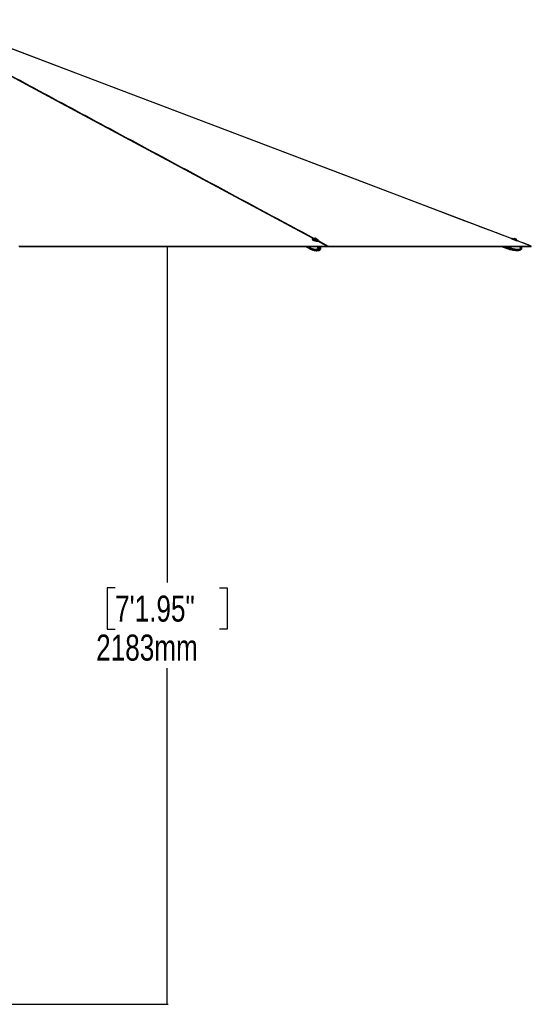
# Model space of a CAD drawing. Header units: millimetres. Extents: x 20 to 26560, y 40 to 18133.
# Tile 49 of 97: x 14029 to 16976, y 1650 to 7322. Entities that reach past the tile are written whole.
import ezdxf

# ---------------------------------------------------------------- set-up
doc = ezdxf.new("R2010")
doc.units = ezdxf.units.MM
doc.header["$LTSCALE"] = 2
doc.layers.add('COMPONENT_GEOMETRY', color=7, linetype='Continuous')
doc.styles.add('SLDTEXTSTYLE0', font='TXT', dxfattribs={"width": 0.75})
doc.dimstyles.new('SLDDIMSTYLE1', dxfattribs={"dimtxt": 150, "dimasz": 6.604, "dimexe": 0, "dimexo": 0.0625, "dimgap": 37.5, "dimtad": 0, "dimtih": 1, "dimtoh": 1, "dimdec": 0, "dimrnd": 1e-09, "dimzin": 12, "dimdsep": 46, "dimtxsty": 'SLDTEXTSTYLE0', "dimsah": 1, "dimcen": 0.09, "dimadec": 0, "dimazin": 3, "dimtfac": 1, "dimtdec": 0, "dimtofl": 0, "dimtmove": 0, "dimatfit": 3, "dimfxl": 1, "dimfrac": 2, "dimtolj": 1, "dimtzin": 12, "dimarcsym": 0})

# ---------------------------------------------------------------- blocks, each defined once
blk = doc.blocks.new('_D_4')
at = {"layer": 'COMPONENT_GEOMETRY', "color": 7}
for p, q in [((16972.6, 6016.7), (14872.6, 6016.7)), ((14879, 6016.7), (14879, 4080)), ((14578.9, 4049.5), (14533.2, 4049.5)), ((14533.2, 4049.5), (14533.2, 3811.4)), ((15179.1, 4049.5), (15224.8, 4049.5)), ((15224.8, 4049.5), (15224.8, 3811.4)), ((14533.2, 3811.4), (14578.9, 3811.4)), ((15224.8, 3811.4), (15179.1, 3811.4)), ((14879, 1650.3), (14879, 3587)), ((9299, 1650.3), (14885.3, 1650.3))]:
    blk.add_line(p, q, dxfattribs=at)
for points in [[(14879, 6016.7), (14878, 6010.1), (14880, 6010.1)], [(14879, 1650.3), (14880, 1656.9), (14878, 1656.9)]]:
    blk.add_solid(points, dxfattribs=at)
at = {"layer": 'COMPONENT_GEOMETRY', "color": 7, "char_height": 150, "attachment_point": 1, "style": 'SLDTEXTSTYLE0'}
for s, insert in [('7\'1.95"', (14578.9, 4004.8)), ('2183mm', (14469.8, 3780.3))]:
    blk.add_mtext(s, dxfattribs=dict(at, insert=insert))

msp = doc.modelspace()

# ---------------------------------------------------------------- linework, layer by layer
at = {"color": 7, "linetype": 'Continuous', "lineweight": 25}
for p, q in [((14481.8, 6016.65), (14478.5, 6016.65)), ((15674.74, 6016.65), (15698.19, 6004.28)), ((15695.93, 6016.65), (15694.54, 6011.41)), ((15696.37, 6016.65), (15694.95, 6011.26)), ((15697.19, 6010.02), (15698.95, 6016.65)), ((15714.94, 6059.92), (15714.15, 6056.92)), ((15723.13, 6059.61), (15722.95, 6058.9)), ((15730.4, 6062.73), (15733.07, 6062.61)), ((15730.82, 6061.75), (15730.4, 6062.73)), ((15733.91, 6060.65), (15730.82, 6061.75)), ((15732.67, 6061.09), (15733.07, 6062.61)), ((15733.07, 6062.61), (15736.17, 6061.5)), ((15736.59, 6060.52), (15733.91, 6060.65)), ((15735.92, 6060.55), (15736.17, 6061.5)), ((15736.17, 6061.5), (15736.59, 6060.52)), ((15741.32, 6054.05), (15741.51, 6054.76)), ((15747.99, 6047.99), (15748.79, 6050.99)), ((15803.63, 6016.65), (15803.62, 6016.65)), ((16804.7, 6016.65), (16840.92, 6003.14)), ((16845.96, 6016.65), (16844.01, 6011.41)), ((16846.18, 6016.65), (16844.29, 6011.58)), ((16847.76, 6010.02), (16850.23, 6016.65)), ((16896.55, 6046.11), (16864.51, 6058.06)), ((16865.39, 6061.57), (16864.93, 6060.33)), ((16865.91, 6061.81), (16897.95, 6049.85)), ((16873.53, 6060.51), (16873.27, 6059.79)), ((16873.27, 6059.79), (16891.02, 6053.17)), ((16873.53, 6060.51), (16891.29, 6053.88)), ((16877.34, 6057.85), (16877.24, 6057.58)), ((16879.64, 6063.29), (16888.52, 6059.97)), ((16886.61, 6054.08), (16886.71, 6054.35)), ((16888.52, 6059.97), (16888.54, 6059.97)), ((16891.02, 6053.17), (16891.07, 6053.15)), ((16891.07, 6053.15), (16891.33, 6053.86)), ((16891.29, 6053.88), (16891.33, 6053.86)), ((16897.65, 6047.9), (16898.18, 6049.34)), ((15697.19, 6010.01), (15695.11, 6011.11)), ((15695.68, 6006.51), (15697.67, 6005.46)), ((15697.19, 6010.02), (15697.19, 6010.01)), ((15697.67, 6005.46), (15697.8, 6005.39)), ((15698.67, 6004.03), (15700.84, 6002.88)), ((15708.02, 5999.48), (15707.84, 5999.49)), ((15708.77, 5999.24), (15712.88, 5997.64)), ((15715.85, 5996.37), (15718.18, 5995.67)), ((16842.29, 6006.79), (16840.92, 6003.14)), ((16841.48, 6002.93), (16844.67, 6001.74)), ((16844.01, 6011.41), (16842.29, 6006.79)), ((16843.05, 6006.51), (16845.86, 6005.46)), ((16844.24, 6011.32), (16844.8, 6011.11)), ((16846.03, 6005.39), (16844.67, 6001.74)), ((16850.98, 5999.51), (16844.67, 6001.74)), ((16847.75, 6010.01), (16844.8, 6011.11)), ((16845.86, 6005.46), (16846.03, 6005.39)), ((16847.76, 6010.02), (16847.75, 6010.01)), ((16851.42, 5999.43), (16851.06, 5999.5)), ((16851.42, 5999.43), (16854.66, 5999.49)), ((16857.61, 5999.24), (16863.42, 5997.64)), ((16865.98, 5996.37), (16868.57, 5994.71))]:
    msp.add_line(p, q, dxfattribs=at)
at = {"color": 8, "linetype": 'Continuous', "lineweight": 25}
for p, q in [((15695.14, 6006.79), (15676.46, 6016.65)), ((15694.54, 6011.41), (15684.6, 6016.65)), ((15695.11, 6011.11), (15696.57, 6016.65)), ((15741.03, 6049.54), (15740.53, 6049.81)), ((15798.6, 6018.61), (15746.21, 6046.75)), ((15748.47, 6049.78), (15806.49, 6018.61)), ((16842.29, 6006.79), (16815.86, 6016.65)), ((16844.01, 6011.41), (16829.94, 6016.65)), ((16846.23, 6016.65), (16844.24, 6011.32)), ((16844.8, 6011.11), (16846.87, 6016.65)), ((16898.18, 6049.34), (16865.39, 6061.57)), ((16872.47, 6055.52), (16889.99, 6048.98)), ((16886.71, 6054.35), (16877.34, 6057.85)), ((16973.59, 6018.61), (16896.65, 6047.84)), ((16843.23, 6009.32), (16843.39, 6009.26)), ((16844.1, 6011.65), (16844.29, 6011.58))]:
    msp.add_line(p, q, dxfattribs=at)
at = {"color": 8, "linetype": 'Continuous', "lineweight": 25, "flags": 128}
for points in [[(15718.65, 6061.56), (14270.91, 6839.36), (14070.86, 6946.84), (13870.83, 7054.33), (13670.8, 7161.82), (13470.81, 7269.32), (13372.05, 7322.44)], [(16865.64, 6059.62), (14813.05, 6839.36), (14530.12, 6946.84), (14247.19, 7054.33), (13964.27, 7161.82), (13681.35, 7269.33), (13555.58, 7317.13)], [(15694.95, 6011.26), (15694.95, 6011.26), (15694.96, 6011.22), (15694.99, 6011.19), (15695.04, 6011.15), (15695.11, 6011.11)]]:
    msp.add_lwpolyline(points, dxfattribs=at)
at = {"color": 7, "linetype": 'Continuous', "lineweight": 25, "flags": 128}
for points in [[(16864.93, 6060.33), (16861.18, 6061.75), (16839.64, 6069.93), (16820.1, 6077.36), (16803.94, 6083.49), (16789.47, 6088.99), (16776.53, 6093.91), (16763.82, 6098.74), (16751.01, 6103.6), (16738.13, 6108.49), (16691.38, 6126.25), (16643.63, 6144.39), (16595.68, 6162.61), (16338.8, 6260.19), (15880.08, 6434.44), (15060.95, 6745.61), (14018.43, 7141.66), (13559.72, 7315.94), (13556.63, 7317.12)], [(14024.52, 6018.61), (14040.04, 6018.61), (14047.8, 6018.61), (14063.31, 6018.61), (14071.07, 6018.61), (14086.59, 6018.61), (14094.35, 6018.61), (14109.87, 6018.61), (14117.62, 6018.61), (14125.38, 6018.61), (14140.9, 6018.61), (14148.66, 6018.61), (14164.18, 6018.61), (14171.94, 6018.61), (14187.45, 6018.61), (14195.21, 6018.61), (14210.73, 6018.61), (14218.49, 6018.61), (14226.25, 6018.61), (14241.76, 6018.61), (14249.52, 6018.61), (14265.04, 6018.61), (14272.8, 6018.61), (14288.32, 6018.61), (14296.08, 6018.61), (14303.83, 6018.61), (14319.35, 6018.61), (14327.11, 6018.61), (14342.63, 6018.61), (14350.39, 6018.61), (14365.9, 6018.61), (14373.66, 6018.61), (14389.18, 6018.61), (14396.94, 6018.61), (14404.7, 6018.61), (14420.22, 6018.61), (14427.97, 6018.61), (14443.49, 6018.61), (14451.25, 6018.61), (14466.77, 6018.61), (14474.53, 6018.61), (14490.04, 6018.61), (14497.8, 6018.61), (14505.56, 6018.61), (14521.08, 6018.61), (14528.84, 6018.61), (14544.36, 6018.61), (14552.11, 6018.61), (14567.63, 6018.61), (14575.39, 6018.61), (14590.91, 6018.61), (14598.67, 6018.61), (14606.43, 6018.61), (14621.94, 6018.61), (14629.7, 6018.61), (14645.22, 6018.61), (14652.98, 6018.61), (14668.5, 6018.61), (14676.26, 6018.61), (14684.01, 6018.61), (14699.53, 6018.61), (14707.29, 6018.61), (14722.81, 6018.61), (14730.57, 6018.61), (14746.08, 6018.61), (14753.84, 6018.61), (14769.36, 6018.61), (14777.12, 6018.61), (14784.88, 6018.61), (14800.4, 6018.61), (14808.15, 6018.61), (14823.67, 6018.61), (14831.43, 6018.61), (14846.95, 6018.61), (14854.71, 6018.61), (14870.22, 6018.61), (14877.98, 6018.61), (14885.74, 6018.61), (14901.26, 6018.61), (14909.02, 6018.61), (14924.54, 6018.61), (14932.29, 6018.61), (14947.81, 6018.61), (14955.57, 6018.61), (14971.09, 6018.61), (14978.85, 6018.61), (14986.61, 6018.61), (15002.12, 6018.61), (15009.88, 6018.61), (15025.4, 6018.61), (15033.16, 6018.61), (15048.68, 6018.61), (15056.44, 6018.61), (15064.19, 6018.61), (15079.71, 6018.61), (15087.47, 6018.61), (15102.99, 6018.61), (15110.75, 6018.61), (15126.26, 6018.61), (15134.02, 6018.61), (15149.54, 6018.61), (15157.3, 6018.61), (15165.06, 6018.61), (15180.58, 6018.61), (15188.33, 6018.61), (15203.85, 6018.61), (15211.61, 6018.61), (15227.13, 6018.61), (15234.89, 6018.61), (15250.4, 6018.61), (15258.16, 6018.61), (15265.92, 6018.61), (15281.44, 6018.61), (15289.2, 6018.61), (15304.72, 6018.61), (15312.47, 6018.61), (15327.99, 6018.61), (15335.75, 6018.61), (15351.27, 6018.61), (15359.03, 6018.61), (15366.79, 6018.61), (15382.3, 6018.61), (15390.06, 6018.61), (15405.58, 6018.61), (15413.34, 6018.61), (15428.86, 6018.61), (15436.62, 6018.61), (15444.37, 6018.61), (15459.89, 6018.61), (15467.65, 6018.61), (15483.17, 6018.61), (15490.93, 6018.61), (15506.44, 6018.61), (15514.2, 6018.61), (15529.72, 6018.61), (15537.48, 6018.61), (15545.24, 6018.61), (15560.76, 6018.61), (15568.51, 6018.61), (15584.03, 6018.61), (15591.79, 6018.61), (15607.31, 6018.61), (15615.07, 6018.61), (15630.58, 6018.61), (15638.34, 6018.61), (15646.1, 6018.61), (15661.62, 6018.61), (15669.38, 6018.61), (15684.9, 6018.61), (15692.66, 6018.61), (15708.17, 6018.61), (15715.93, 6018.61), (15731.45, 6018.61), (15739.21, 6018.61), (15746.97, 6018.61), (15762.48, 6018.61), (15770.24, 6018.61), (15784.42, 6018.61), (15798.6, 6018.61)], [(14026.7, 6016.65), (14042.21, 6016.65), (14049.97, 6016.65), (14057.73, 6016.65), (14073.25, 6016.65), (14081.01, 6016.65), (14096.52, 6016.65), (14104.28, 6016.65), (14119.8, 6016.65), (14127.56, 6016.65), (14143.08, 6016.65), (14150.84, 6016.65), (14158.59, 6016.65), (14174.11, 6016.65), (14181.87, 6016.65), (14197.39, 6016.65), (14205.15, 6016.65), (14220.66, 6016.65), (14228.42, 6016.65), (14243.94, 6016.65), (14251.7, 6016.65), (14259.46, 6016.65), (14274.98, 6016.65), (14282.74, 6016.65), (14298.25, 6016.65), (14306.01, 6016.65), (14321.53, 6016.65), (14329.29, 6016.65), (14337.05, 6016.65), (14352.56, 6016.65), (14360.32, 6016.65), (14375.84, 6016.65), (14383.6, 6016.65), (14399.12, 6016.65), (14406.88, 6016.65), (14422.39, 6016.65), (14430.15, 6016.65), (14437.91, 6016.65), (14453.43, 6016.65), (14461.19, 6016.65), (14476.7, 6016.65), (14484.46, 6016.65), (14499.98, 6016.65), (14507.74, 6016.65), (14523.26, 6016.65), (14531.02, 6016.65), (14538.77, 6016.65), (14554.29, 6016.65), (14562.05, 6016.65), (14577.57, 6016.65), (14585.33, 6016.65), (14600.84, 6016.65), (14608.6, 6016.65), (14624.12, 6016.65), (14631.88, 6016.65), (14639.64, 6016.65), (14655.16, 6016.65), (14662.91, 6016.65), (14678.43, 6016.65), (14686.19, 6016.65), (14701.71, 6016.65), (14709.47, 6016.65), (14717.23, 6016.65), (14732.74, 6016.65), (14740.5, 6016.65), (14756.02, 6016.65), (14763.78, 6016.65), (14779.3, 6016.65), (14787.06, 6016.65), (14802.57, 6016.65), (14810.33, 6016.65), (14818.09, 6016.65), (14833.61, 6016.65), (14841.37, 6016.65), (14856.88, 6016.65), (14864.64, 6016.65), (14880.16, 6016.65), (14887.92, 6016.65), (14903.44, 6016.65), (14911.2, 6016.65), (14918.95, 6016.65), (14934.47, 6016.65), (14942.23, 6016.65), (14957.75, 6016.65), (14965.51, 6016.65), (14981.02, 6016.65), (14988.78, 6016.65), (15004.3, 6016.65), (15012.06, 6016.65), (15019.82, 6016.65), (15035.34, 6016.65), (15043.09, 6016.65), (15058.61, 6016.65), (15066.37, 6016.65), (15081.89, 6016.65), (15089.65, 6016.65), (15097.41, 6016.65), (15112.92, 6016.65), (15120.68, 6016.65), (15136.2, 6016.65), (15143.96, 6016.65), (15159.48, 6016.65), (15167.24, 6016.65), (15182.75, 6016.65), (15190.51, 6016.65), (15198.27, 6016.65), (15213.79, 6016.65), (15221.55, 6016.65), (15237.06, 6016.65), (15244.82, 6016.65), (15260.34, 6016.65), (15268.1, 6016.65), (15283.62, 6016.65), (15291.38, 6016.65), (15299.13, 6016.65), (15314.65, 6016.65), (15322.41, 6016.65), (15337.93, 6016.65), (15345.69, 6016.65), (15361.2, 6016.65), (15368.96, 6016.65), (15384.48, 6016.65), (15392.24, 6016.65), (15400, 6016.65), (15415.52, 6016.65), (15423.27, 6016.65), (15438.79, 6016.65), (15446.55, 6016.65), (15462.07, 6016.65), (15469.83, 6016.65), (15485.35, 6016.65), (15493.1, 6016.65), (15500.86, 6016.65), (15516.38, 6016.65), (15524.14, 6016.65), (15539.66, 6016.65), (15547.42, 6016.65), (15562.93, 6016.65), (15570.69, 6016.65), (15578.45, 6016.65), (15593.97, 6016.65), (15601.73, 6016.65), (15617.24, 6016.65), (15625, 6016.65), (15640.52, 6016.65), (15648.28, 6016.65), (15663.8, 6016.65), (15671.56, 6016.65), (15679.31, 6016.65), (15694.83, 6016.65), (15702.59, 6016.65), (15718.11, 6016.65), (15725.87, 6016.65), (15741.39, 6016.65), (15749.14, 6016.65), (15764.66, 6016.65), (15772.42, 6016.65), (15780.18, 6016.65), (15791.9, 6016.65), (15803.62, 6016.65)], [(15714.15, 6056.92), (15714.13, 6056.44), (15714.63, 6055.43), (15715.8, 6054.29), (15717.59, 6053.08), (15719.94, 6051.84), (15722.74, 6050.63), (15725.88, 6049.49), (15729.24, 6048.47), (15732.67, 6047.62), (15736.03, 6046.97), (15739.2, 6046.54), (15742.03, 6046.35), (15744.41, 6046.41), (15746.24, 6046.72), (15747.46, 6047.27), (15747.99, 6047.99)], [(15746.93, 6046.97), (15745.8, 6046.48), (15744, 6046.18), (15741.68, 6046.11), (15738.91, 6046.3), (15735.82, 6046.72), (15732.53, 6047.36), (15729.18, 6048.19), (15725.9, 6049.18), (15722.83, 6050.29), (15720.09, 6051.48), (15717.8, 6052.69), (15716.05, 6053.87), (15714.9, 6054.99), (15714.58, 6055.5)], [(15748.79, 6050.99), (15748.25, 6050.27), (15747.03, 6049.72), (15745.2, 6049.41), (15742.82, 6049.35), (15739.99, 6049.54), (15736.82, 6049.97), (15733.46, 6050.62), (15730.03, 6051.47), (15726.67, 6052.49), (15723.53, 6053.63), (15720.73, 6054.84), (15718.38, 6056.08), (15716.59, 6057.29), (15715.42, 6058.43), (15714.92, 6059.44), (15714.94, 6059.92)], [(15725.14, 6061.49), (15722.6, 6061.74), (15720.04, 6061.8), (15717.97, 6061.62), (15716.47, 6061.2), (15715.6, 6060.56), (15715.41, 6059.73), (15715.89, 6058.73), (15717.03, 6057.62), (15718.79, 6056.44), (15721.08, 6055.23), (15723.82, 6054.04), (15726.89, 6052.93), (15730.17, 6051.94), (15733.52, 6051.11), (15736.81, 6050.47), (15739.9, 6050.05), (15742.67, 6049.86), (15744.99, 6049.92), (15746.79, 6050.23), (15747.97, 6050.76), (15748.51, 6051.5), (15748.36, 6052.42), (15747.54, 6053.47), (15746.09, 6054.63), (15744.05, 6055.83), (15744.05, 6055.83)], [(15722.95, 6058.9), (15722.93, 6058.66), (15723.36, 6057.9), (15724.44, 6057.04), (15726.09, 6056.14), (15728.18, 6055.26), (15730.57, 6054.47), (15733.08, 6053.83), (15735.51, 6053.39), (15737.7, 6053.17)], [(15723.29, 6059.88), (15723.12, 6059.37), (15723.55, 6058.61), (15724.63, 6057.75), (15726.27, 6056.85), (15728.37, 6055.97), (15730.76, 6055.18), (15733.27, 6054.54), (15735.7, 6054.1), (15737.89, 6053.88)], [(15736.27, 6059.97), (15737.47, 6060.03), (15738.05, 6060.34), (15737.94, 6060.84), (15737.16, 6061.45), (15735.81, 6062.1), (15734.12, 6062.67), (15732.32, 6063.09), (15730.71, 6063.28), (15729.52, 6063.22), (15728.93, 6062.92), (15729.04, 6062.42), (15729.83, 6061.8), (15731.17, 6061.15), (15732.87, 6060.58), (15734.66, 6060.17), (15736.27, 6059.97)], [(15737.7, 6053.17), (15739.47, 6053.2), (15740.7, 6053.47), (15741.29, 6053.97), (15741.32, 6054.05)], [(15737.89, 6053.88), (15739.66, 6053.91), (15740.89, 6054.18), (15741.48, 6054.68), (15741.51, 6055.07)], [(15744.05, 6055.83), (15741.53, 6057.04), (15740.69, 6057.39)], [(15803.62, 6016.65), (15799.74, 6016.65), (15791.98, 6016.65), (15776.47, 6016.65), (15768.71, 6016.65), (15761.91, 6016.65)], [(15804.07, 6018.23), (15803.85, 6017.44), (15803.62, 6016.65)], [(15803.62, 6016.65), (15805.23, 6016.65), (15808.44, 6016.65), (15814.87, 6016.65), (15818.08, 6016.65), (15821.3, 6016.65), (15827.73, 6016.65), (15830.94, 6016.65), (15837.37, 6016.65), (15840.58, 6016.65), (15847.01, 6016.65), (15850.22, 6016.65), (15856.65, 6016.65), (15859.86, 6016.65), (15863.08, 6016.65), (15869.5, 6016.65), (15872.72, 6016.65), (15879.15, 6016.65), (15882.36, 6016.65), (15888.79, 6016.65), (15892, 6016.65), (15895.21, 6016.65), (15901.64, 6016.65), (15904.86, 6016.65), (15911.28, 6016.65), (15914.5, 6016.65), (15920.92, 6016.65), (15924.14, 6016.65), (15930.57, 6016.65), (15933.78, 6016.65), (15936.99, 6016.65), (15943.42, 6016.65), (15946.63, 6016.65), (15953.06, 6016.65), (15956.28, 6016.65), (15962.7, 6016.65), (15965.92, 6016.65), (15972.34, 6016.65), (15975.56, 6016.65), (15978.77, 6016.65), (15985.2, 6016.65), (15988.41, 6016.65), (15994.84, 6016.65), (15998.05, 6016.65), (16004.48, 6016.65), (16007.7, 6016.65), (16014.12, 6016.65), (16017.34, 6016.65), (16020.55, 6016.65), (16026.98, 6016.65), (16030.19, 6016.65), (16036.62, 6016.65), (16039.83, 6016.65), (16046.26, 6016.65), (16049.47, 6016.65), (16052.69, 6016.65), (16059.12, 6016.65), (16062.33, 6016.65), (16068.76, 6016.65), (16071.97, 6016.65), (16078.4, 6016.65), (16081.61, 6016.65), (16088.04, 6016.65), (16091.25, 6016.65), (16094.47, 6016.65), (16100.89, 6016.65), (16104.11, 6016.65), (16110.54, 6016.65), (16113.75, 6016.65), (16120.18, 6016.65), (16123.39, 6016.65), (16129.82, 6016.65), (16133.03, 6016.65), (16136.25, 6016.65), (16142.67, 6016.65), (16145.89, 6016.65), (16152.31, 6016.65), (16155.53, 6016.65), (16161.96, 6016.65), (16165.17, 6016.65), (16171.6, 6016.65), (16174.81, 6016.65), (16178.02, 6016.65), (16184.45, 6016.65), (16187.67, 6016.65), (16194.09, 6016.65), (16197.31, 6016.65), (16203.73, 6016.65), (16206.95, 6016.65), (16210.16, 6016.65), (16216.59, 6016.65), (16219.8, 6016.65), (16226.23, 6016.65), (16229.45, 6016.65), (16235.87, 6016.65), (16239.09, 6016.65), (16245.51, 6016.65), (16248.73, 6016.65), (16251.94, 6016.65), (16258.37, 6016.65), (16261.58, 6016.65), (16268.01, 6016.65), (16271.22, 6016.65), (16277.65, 6016.65), (16280.87, 6016.65), (16287.29, 6016.65), (16290.51, 6016.65), (16293.72, 6016.65), (16300.15, 6016.65), (16303.36, 6016.65), (16309.79, 6016.65), (16313, 6016.65), (16319.43, 6016.65), (16322.64, 6016.65), (16329.07, 6016.65), (16332.29, 6016.65), (16335.5, 6016.65), (16341.93, 6016.65), (16345.14, 6016.65), (16351.57, 6016.65), (16354.78, 6016.65), (16361.21, 6016.65), (16364.42, 6016.65), (16367.64, 6016.65), (16374.07, 6016.65), (16377.28, 6016.65), (16383.71, 6016.65), (16386.92, 6016.65), (16393.35, 6016.65), (16396.56, 6016.65), (16402.99, 6016.65), (16406.2, 6016.65), (16409.42, 6016.65), (16415.84, 6016.65), (16419.06, 6016.65), (16425.49, 6016.65), (16428.7, 6016.65), (16435.13, 6016.65), (16438.34, 6016.65), (16444.77, 6016.65), (16447.98, 6016.65), (16451.2, 6016.65), (16457.62, 6016.65), (16460.84, 6016.65), (16467.27, 6016.65), (16470.48, 6016.65), (16476.91, 6016.65), (16480.12, 6016.65), (16486.55, 6016.65), (16489.76, 6016.65), (16492.98, 6016.65), (16499.4, 6016.65), (16502.62, 6016.65), (16509.04, 6016.65), (16512.26, 6016.65), (16518.69, 6016.65), (16521.9, 6016.65), (16525.11, 6016.65), (16531.54, 6016.65), (16534.75, 6016.65), (16541.18, 6016.65), (16544.4, 6016.65), (16550.82, 6016.65), (16554.04, 6016.65), (16560.47, 6016.65), (16563.68, 6016.65), (16566.89, 6016.65), (16573.32, 6016.65), (16576.53, 6016.65), (16582.96, 6016.65), (16586.18, 6016.65), (16592.6, 6016.65), (16595.82, 6016.65), (16602.24, 6016.65), (16605.46, 6016.65), (16608.67, 6016.65), (16615.1, 6016.65), (16618.31, 6016.65), (16624.74, 6016.65), (16627.96, 6016.65), (16634.38, 6016.65), (16637.6, 6016.65), (16644.02, 6016.65), (16647.24, 6016.65), (16650.45, 6016.65), (16656.88, 6016.65), (16660.09, 6016.65), (16666.52, 6016.65), (16669.73, 6016.65), (16676.16, 6016.65), (16679.38, 6016.65), (16682.59, 6016.65), (16689.02, 6016.65), (16692.23, 6016.65), (16698.66, 6016.65), (16701.87, 6016.65), (16708.3, 6016.65), (16711.51, 6016.65), (16717.94, 6016.65), (16721.16, 6016.65), (16724.37, 6016.65), (16730.8, 6016.65), (16734.01, 6016.65), (16740.44, 6016.65), (16743.65, 6016.65), (16750.08, 6016.65), (16753.29, 6016.65), (16759.72, 6016.65), (16762.94, 6016.65), (16766.15, 6016.65), (16772.58, 6016.65), (16775.79, 6016.65), (16782.22, 6016.65), (16785.43, 6016.65), (16791.86, 6016.65), (16795.07, 6016.65), (16801.5, 6016.65), (16804.71, 6016.65), (16807.93, 6016.65), (16814.36, 6016.65), (16817.57, 6016.65), (16824, 6016.65), (16827.21, 6016.65), (16833.64, 6016.65), (16836.85, 6016.65), (16843.28, 6016.65), (16846.49, 6016.65), (16849.71, 6016.65), (16856.14, 6016.65), (16859.35, 6016.65), (16865.78, 6016.65), (16868.99, 6016.65), (16875.42, 6016.65), (16878.63, 6016.65), (16881.85, 6016.65), (16888.27, 6016.65), (16891.49, 6016.65), (16897.92, 6016.65), (16901.13, 6016.65), (16907.56, 6016.65), (16910.77, 6016.65), (16917.2, 6016.65), (16920.41, 6016.65), (16923.63, 6016.65), (16930.05, 6016.65), (16933.27, 6016.65), (16939.7, 6016.65), (16942.91, 6016.65), (16949.34, 6016.65), (16952.55, 6016.65), (16958.98, 6016.65), (16962.19, 6016.65), (16965.41, 6016.65), (16970.26, 6016.65), (16975.12, 6016.65)], [(15806.49, 6018.61), (15808.1, 6018.61), (15814.53, 6018.61), (15817.74, 6018.61), (15824.17, 6018.61), (15827.38, 6018.61), (15833.81, 6018.61), (15837.02, 6018.61), (15843.45, 6018.61), (15846.66, 6018.61), (15849.88, 6018.61), (15856.31, 6018.61), (15859.52, 6018.61), (15865.95, 6018.61), (15869.16, 6018.61), (15875.59, 6018.61), (15878.8, 6018.61), (15882.02, 6018.61), (15888.44, 6018.61), (15891.66, 6018.61), (15898.08, 6018.61), (15901.3, 6018.61), (15907.73, 6018.61), (15910.94, 6018.61), (15917.37, 6018.61), (15920.58, 6018.61), (15923.79, 6018.61), (15930.22, 6018.61), (15933.44, 6018.61), (15939.86, 6018.61), (15943.08, 6018.61), (15949.5, 6018.61), (15952.72, 6018.61), (15959.15, 6018.61), (15962.36, 6018.61), (15965.57, 6018.61), (15972, 6018.61), (15975.21, 6018.61), (15981.64, 6018.61), (15984.86, 6018.61), (15991.28, 6018.61), (15994.5, 6018.61), (16000.92, 6018.61), (16004.14, 6018.61), (16007.35, 6018.61), (16013.78, 6018.61), (16016.99, 6018.61), (16023.42, 6018.61), (16026.63, 6018.61), (16033.06, 6018.61), (16036.28, 6018.61), (16039.49, 6018.61), (16045.92, 6018.61), (16049.13, 6018.61), (16055.56, 6018.61), (16058.77, 6018.61), (16065.2, 6018.61), (16068.41, 6018.61), (16074.84, 6018.61), (16078.05, 6018.61), (16081.27, 6018.61), (16087.7, 6018.61), (16090.91, 6018.61), (16097.34, 6018.61), (16100.55, 6018.61), (16106.98, 6018.61), (16110.19, 6018.61), (16116.62, 6018.61), (16119.83, 6018.61), (16123.05, 6018.61), (16129.47, 6018.61), (16132.69, 6018.61), (16139.12, 6018.61), (16142.33, 6018.61), (16148.76, 6018.61), (16151.97, 6018.61), (16158.4, 6018.61), (16161.61, 6018.61), (16164.83, 6018.61), (16171.25, 6018.61), (16174.47, 6018.61), (16180.9, 6018.61), (16184.11, 6018.61), (16190.54, 6018.61), (16193.75, 6018.61), (16196.96, 6018.61), (16203.39, 6018.61), (16206.61, 6018.61), (16213.03, 6018.61), (16216.25, 6018.61), (16222.67, 6018.61), (16225.89, 6018.61), (16232.32, 6018.61), (16235.53, 6018.61), (16238.74, 6018.61), (16245.17, 6018.61), (16248.38, 6018.61), (16254.81, 6018.61), (16258.03, 6018.61), (16264.45, 6018.61), (16267.67, 6018.61), (16274.09, 6018.61), (16277.31, 6018.61), (16280.52, 6018.61), (16286.95, 6018.61), (16290.16, 6018.61), (16296.59, 6018.61), (16299.81, 6018.61), (16306.23, 6018.61), (16309.45, 6018.61), (16315.87, 6018.61), (16319.09, 6018.61), (16322.3, 6018.61), (16328.73, 6018.61), (16331.94, 6018.61), (16338.37, 6018.61), (16341.58, 6018.61), (16348.01, 6018.61), (16351.23, 6018.61), (16354.44, 6018.61), (16360.87, 6018.61), (16364.08, 6018.61), (16370.51, 6018.61), (16373.72, 6018.61), (16380.15, 6018.61), (16383.36, 6018.61), (16389.79, 6018.61), (16393, 6018.61), (16396.22, 6018.61), (16402.65, 6018.61), (16405.86, 6018.61), (16412.29, 6018.61), (16415.5, 6018.61), (16421.93, 6018.61), (16425.14, 6018.61), (16431.57, 6018.61), (16434.78, 6018.61), (16438, 6018.61), (16444.43, 6018.61), (16447.64, 6018.61), (16454.07, 6018.61), (16457.28, 6018.61), (16463.71, 6018.61), (16466.92, 6018.61), (16473.35, 6018.61), (16476.56, 6018.61), (16479.78, 6018.61), (16486.2, 6018.61), (16489.42, 6018.61), (16495.85, 6018.61), (16499.06, 6018.61), (16505.49, 6018.61), (16508.7, 6018.61), (16511.92, 6018.61), (16518.34, 6018.61), (16521.56, 6018.61), (16527.98, 6018.61), (16531.2, 6018.61), (16537.63, 6018.61), (16540.84, 6018.61), (16547.27, 6018.61), (16550.48, 6018.61), (16553.69, 6018.61), (16560.12, 6018.61), (16563.34, 6018.61), (16569.76, 6018.61), (16572.98, 6018.61), (16579.4, 6018.61), (16582.62, 6018.61), (16589.05, 6018.61), (16592.26, 6018.61), (16595.47, 6018.61), (16601.9, 6018.61), (16605.12, 6018.61), (16611.54, 6018.61), (16614.76, 6018.61), (16621.18, 6018.61), (16624.4, 6018.61), (16630.83, 6018.61), (16634.04, 6018.61), (16637.25, 6018.61), (16643.68, 6018.61), (16646.89, 6018.61), (16653.32, 6018.61), (16656.54, 6018.61), (16662.96, 6018.61), (16666.18, 6018.61), (16669.39, 6018.61), (16675.82, 6018.61), (16679.03, 6018.61), (16685.46, 6018.61), (16688.67, 6018.61), (16695.1, 6018.61), (16698.32, 6018.61), (16704.74, 6018.61), (16707.96, 6018.61), (16711.17, 6018.61), (16717.6, 6018.61), (16720.81, 6018.61), (16727.24, 6018.61), (16730.45, 6018.61), (16736.88, 6018.61), (16740.1, 6018.61), (16746.52, 6018.61), (16749.74, 6018.61), (16752.95, 6018.61), (16759.38, 6018.61), (16762.59, 6018.61), (16769.02, 6018.61), (16772.23, 6018.61), (16778.66, 6018.61), (16781.87, 6018.61), (16788.3, 6018.61), (16791.52, 6018.61), (16794.73, 6018.61), (16801.16, 6018.61), (16804.37, 6018.61), (16810.8, 6018.61), (16814.01, 6018.61), (16820.44, 6018.61), (16823.65, 6018.61), (16826.87, 6018.61), (16833.3, 6018.61), (16836.51, 6018.61), (16842.94, 6018.61), (16846.15, 6018.61), (16852.58, 6018.61), (16855.79, 6018.61), (16862.22, 6018.61), (16865.43, 6018.61), (16868.65, 6018.61), (16875.08, 6018.61), (16878.29, 6018.61), (16884.72, 6018.61), (16887.93, 6018.61), (16894.36, 6018.61), (16897.57, 6018.61), (16904, 6018.61), (16907.21, 6018.61), (16910.43, 6018.61), (16916.85, 6018.61), (16920.07, 6018.61), (16926.5, 6018.61), (16929.71, 6018.61), (16936.14, 6018.61), (16939.35, 6018.61), (16945.78, 6018.61), (16948.99, 6018.61), (16952.21, 6018.61), (16958.63, 6018.61), (16961.85, 6018.61), (16967.72, 6018.61), (16973.59, 6018.61)], [(16915.22, 6016.65), (16917.15, 6013.77), (16917.86, 6012.45), (16918.74, 6010.44), (16919.39, 6008.31), (16919.61, 6007.23), (16919.76, 6005), (16919.67, 6003.86), (16919.32, 6002.26), (16918.69, 6000.69), (16917.83, 5999.3), (16916.73, 5998.02), (16915.85, 5997.2), (16913.84, 5995.78), (16912.75, 5995.18), (16910.8, 5994.29), (16908.76, 5993.57), (16906.64, 5992.99), (16904.49, 5992.53), (16901.57, 5992.08), (16898.63, 5991.8), (16895.65, 5991.66), (16892.67, 5991.63), (16889.63, 5991.72), (16886.59, 5991.91), (16883.55, 5992.18), (16880.52, 5992.54), (16874.74, 5993.43), (16868.99, 5994.56), (16868.99, 5994.56)], [(16975.75, 6018.23), (16967.36, 6021.41), (16937.82, 6032.64), (16910.27, 6043.1), (16897.65, 6047.9)], [(16975.12, 6016.65), (16975.43, 6017.44), (16975.75, 6018.23)], [(15695.14, 6006.79), (15696.74, 6005.22), (15698.44, 6004.16)]]:
    msp.add_lwpolyline(points, dxfattribs=at)
at = {"color": 7, "linetype": 'Continuous', "lineweight": 25}
for centre, radius, start, end in [((15731.14, 6052.72), 10.63, 97.81352, 137.63474), ((15731.14, 6052.72), 10.63, 12.808, 52.62921), ((16865.77, 6061.43), 0.4, 69.5401, 159.5401), ((16880.77, 6052.72), 10.63, 96.08097, 132.87848), ((16876.97, 6057.99), 0.4, 339.5401, 69.5401), ((16887.09, 6054.21), 0.4, 69.5401, 159.5401), ((16880.77, 6052.72), 10.63, 6.20172, 42.99923), ((16897.81, 6049.48), 0.4, 339.5401, 69.5401), ((15699.51, 6009.71), 5.25, 161.10797, 213.74251), ((16843.2, 6007.05), 0.561, 166.38303, 253.94046)]:
    msp.add_arc(centre, radius, start, end, dxfattribs=at)
at = {"color": 8, "linetype": 'Continuous', "lineweight": 25}
msp.add_arc((15705.5, 6011.64), 9.92, 219.09634, 242.02865, dxfattribs=at)
at = {"color": 7, "linetype": 'Continuous', "lineweight": 25}
for centre, major_axis, ratio, start_param, end_param in [((15699.29, 6011.14), (2.76, 5.33), 0.651375, 1.9026784, 2.8652292), ((15698.88, 6011.35), (2.48, 4.79), 0.6501369, 1.9022131, 2.1425261), ((15708.74, 6023.31), (10.01, 19.31), 0.6504785, 2.8648918, 3.136862), ((16848.53, 6023.52), (7.39, 19.82), 0.0174551, 3.2216958, 3.7498382), ((16849.09, 6023.31), (7.6, 20.38), 0.0169735, 3.1415927, 3.7498382), ((16848.52, 6023.52), (6.38, 17.1), 0.0174551, 3.1415927, 3.7328159), ((16844.15, 6011.35), (1.89, 5.06), 0.0174551, 3.7498382, 4.712389), ((16844.72, 6011.14), (2.1, 5.62), 0.0157096, 3.7498382, 4.712389), ((16844.24, 6011.6), (1.05, 2.81), 0.0174551, 3.7328159, 4.712389)]:
    msp.add_ellipse(centre, major_axis=major_axis, ratio=ratio, start_param=start_param, end_param=end_param, dxfattribs=at)
at = {"color": 8, "linetype": 'Continuous', "lineweight": 25}
msp.add_ellipse((16848.53, 6023.52), major_axis=(7.39, 19.82), ratio=0.0174551, start_param=3.1410975, end_param=3.2216958, dxfattribs=at)
for points, knots in [([(13380.67, 7321.8), (13425.36, 7297.79), (13542.85, 7234.68), (13733.04, 7132.51), (13951.32, 7015.24), (14169.58, 6897.99), (14387.84, 6780.73), (14906.67, 6502.01), (15352.73, 6262.38), (15726.04, 6061.83)], [0, 0, 0, 0, 0.0571397, 0.150203, 0.2432663, 0.3363296, 0.429393, 0.5224563, 1, 1, 1, 1]), ([(15740.81, 6016.65), (15740.92, 6016.52), (15741.52, 6015.76), (15742.55, 6014.27), (15743.86, 6012.16), (15744.89, 6010.14), (15745.63, 6008.25), (15746.03, 6006.86), (15746.2, 6005.71), (15746.24, 6004.96), (15746.18, 6004.31), (15746.06, 6003.8), (15745.85, 6003.3), (15745.56, 6002.81), (15744.99, 6002.11), (15744.11, 6001.35), (15742.94, 6000.63), (15741.71, 6000.08), (15739.82, 5999.43), (15737.22, 5998.91), (15733.97, 5998.68), (15730.74, 5998.75), (15727.12, 5999.11), (15723.08, 5999.81), (15718.03, 6001.05), (15712.44, 6002.86), (15706.81, 6005.15), (15701.72, 6007.54), (15698.71, 6009.19), (15697.19, 6010.02)], [0, 0, 0, 0, 0.0072183, 0.0394328, 0.0720869, 0.1050148, 0.1263761, 0.1480912, 0.1580684, 0.16824, 0.1748722, 0.1817295, 0.1873676, 0.195729, 0.2042958, 0.2249174, 0.2461165, 0.2667843, 0.2875839, 0.3402278, 0.3934668, 0.4445355, 0.4957807, 0.5679099, 0.6402644, 0.7419676, 0.8440307, 0.9219547, 1, 1, 1, 1]), ([(15697.8, 6005.39), (15697.8, 6005.39), (15699.33, 6004.51), (15702.41, 6002.85), (15707.64, 6000.33), (15713.5, 5997.89), (15719.41, 5995.92), (15724.77, 5994.56), (15729.09, 5993.78), (15733, 5993.36), (15736.56, 5993.25), (15740.22, 5993.49), (15743.23, 5994.08), (15745.48, 5994.84), (15747.11, 5995.57), (15748.77, 5996.6), (15750.15, 5997.84), (15751.16, 5999.14), (15751.82, 6000.29), (15752.34, 6001.58), (15752.69, 6003), (15752.87, 6004.6), (15752.82, 6006.26), (15752.55, 6008.2), (15751.97, 6010.37), (15750.82, 6013.39), (15749.61, 6015.37), (15748.82, 6016.65)], [0, 0, 0, 0, 0.0000013, 0.0700909, 0.1402877, 0.2349157, 0.3298661, 0.397808, 0.4659472, 0.5151636, 0.5645341, 0.6178493, 0.6716588, 0.6947937, 0.7180593, 0.74588, 0.7743285, 0.7905875, 0.8071873, 0.821431, 0.8382164, 0.8555871, 0.8733941, 0.8916371, 0.9190565, 0.9470863, 1, 1, 1, 1]), ([(15755.51, 6016.65), (15755.98, 6015.71), (15756.67, 6014.36), (15757.46, 6012.25), (15758.02, 6010.44), (15758.41, 6008.68), (15758.67, 6006.86), (15758.75, 6005.36), (15758.66, 6003.69), (15758.43, 6002.23), (15757.99, 6000.69), (15757.37, 5999.26), (15756.67, 5998.11), (15755.74, 5996.91), (15754.78, 5995.97), (15753.58, 5995.02), (15752.38, 5994.26), (15750.94, 5993.54), (15749.44, 5992.97), (15747.75, 5992.46), (15745.86, 5992.06), (15743.77, 5991.78), (15741.88, 5991.64), (15740.69, 5991.64), (15740.2, 5991.64)], [0, 0, 0, 0, 0.0768497, 0.1101468, 0.1588873, 0.2082236, 0.2325818, 0.2821325, 0.3074768, 0.3438501, 0.3812835, 0.417657, 0.4549444, 0.4817156, 0.5362029, 0.5638842, 0.6113787, 0.6592518, 0.7079718, 0.7568761, 0.822232, 0.8878037, 0.9538739, 1, 1, 1, 1]), ([(16846.03, 6005.39), (16846.03, 6005.39), (16848.01, 6004.51), (16852.01, 6002.85), (16858.81, 6000.33), (16866.45, 5997.89), (16874.16, 5995.92), (16881.17, 5994.56), (16886.84, 5993.78), (16891.97, 5993.36), (16896.66, 5993.25), (16901.5, 5993.49), (16905.49, 5994.08), (16908.5, 5994.84), (16910.68, 5995.57), (16912.92, 5996.6), (16914.81, 5997.84), (16916.2, 5999.14), (16917.11, 6000.29), (16917.84, 6001.58), (16918.34, 6003), (16918.59, 6004.6), (16918.56, 6006.26), (16918.22, 6008.2), (16917.48, 6010.37), (16916.01, 6013.39), (16914.45, 6015.37), (16913.43, 6016.65)], [0, 0, 0, 0, 0.0000013, 0.0700909, 0.1402877, 0.2349157, 0.3298661, 0.397808, 0.4659471, 0.5151636, 0.5645341, 0.6178493, 0.6716587, 0.6947936, 0.7180593, 0.74588, 0.7743284, 0.7905875, 0.8071872, 0.8214309, 0.8382164, 0.855587, 0.873394, 0.8916371, 0.9190565, 0.9470862, 1, 1, 1, 1]), ([(16906.23, 6016.65), (16906.38, 6016.52), (16907.16, 6015.76), (16908.51, 6014.27), (16910.22, 6012.16), (16911.56, 6010.14), (16912.51, 6008.25), (16913.01, 6006.86), (16913.22, 6005.71), (16913.26, 6004.96), (16913.17, 6004.31), (16912.99, 6003.8), (16912.7, 6003.3), (16912.3, 6002.81), (16911.53, 6002.11), (16910.34, 6001.35), (16908.75, 6000.63), (16907.1, 6000.08), (16904.56, 5999.43), (16901.07, 5998.91), (16896.72, 5998.68), (16892.4, 5998.75), (16887.57, 5999.11), (16882.17, 5999.81), (16875.45, 6001.05), (16868, 6002.86), (16860.52, 6005.15), (16853.77, 6007.54), (16849.76, 6009.19), (16847.76, 6010.02)], [0, 0, 0, 0, 0.0072184, 0.0394329, 0.072087, 0.1050149, 0.1263762, 0.1480913, 0.1580685, 0.1682401, 0.1748723, 0.1817296, 0.1873677, 0.1957291, 0.2042959, 0.2249175, 0.2461166, 0.2667844, 0.287584, 0.3402279, 0.3934669, 0.4445356, 0.4957808, 0.5679099, 0.6402644, 0.7419676, 0.8440307, 0.9219547, 1, 1, 1, 1])]:
    msp.add_open_spline(points, degree=3, knots=knots, dxfattribs=at)
at = {"color": 7, "linetype": 'Continuous', "lineweight": 25}
for points, knots in [([(15757.11, 5995.42), (15757.2, 5995.47), (15757.84, 5995.79), (15758.99, 5996.61), (15760.27, 5997.84), (15761.23, 5999.14), (15761.86, 6000.29), (15762.37, 6001.58), (15762.73, 6003), (15762.91, 6004.6), (15762.91, 6006.26), (15762.7, 6008.2), (15762.24, 6010.37), (15761.3, 6013.39), (15760.31, 6015.37), (15759.66, 6016.65)], [0, 0, 0, 0, 0.0159123, 0.1130178, 0.2123145, 0.2690653, 0.3270051, 0.3767216, 0.4353095, 0.4959401, 0.5580938, 0.6217695, 0.7174744, 0.8153096, 1, 1, 1, 1]), ([(15757.41, 5995.58), (15757.56, 5995.65), (15758.43, 5996.08), (15759.73, 5997.14), (15761.15, 5998.62), (15762.26, 6000.22), (15763.01, 6002.09), (15763.42, 6004.2), (15763.45, 6006.5), (15763.13, 6008.91), (15762.47, 6011.27), (15761.54, 6013.89), (15760.7, 6015.62), (15760.19, 6016.65)], [0, 0, 0, 0, 0.0236147, 0.1362867, 0.214861, 0.2921092, 0.3722063, 0.4581229, 0.5485221, 0.6466683, 0.7493279, 0.8493664, 1, 1, 1, 1]), ([(15804.07, 6018.23), (15802.8, 6018.37), (15801, 6018.58), (15799.15, 6018.6), (15798.6, 6018.61)], [0, 0, 0, 0, 0.7007231, 1, 1, 1, 1]), ([(15806.49, 6018.61), (15805.94, 6018.58), (15805.16, 6018.53), (15804.32, 6018.3), (15804.07, 6018.23)], [0, 0, 0, 0, 0.7007216, 1, 1, 1, 1]), ([(16975.75, 6018.23), (16975.51, 6018.31), (16975.04, 6018.47), (16974.42, 6018.57), (16973.94, 6018.6), (16973.71, 6018.61), (16973.59, 6018.61)], [0, 0, 0, 0, 0.3499858, 0.700772, 0.8503549, 1, 1, 1, 1]), ([(15697.19, 6010.01), (15697.12, 6009.7), (15696.96, 6009.07), (15696.89, 6008.17), (15696.93, 6007.3), (15697.08, 6006.58), (15697.33, 6005.97), (15697.54, 6005.63), (15697.66, 6005.47), (15697.67, 6005.46)], [0, 0, 0, 0, 0.1727117, 0.3504341, 0.523145, 0.7008597, 0.8420721, 0.9859711, 1, 1, 1, 1]), ([(15700.84, 6002.88), (15703.09, 6001.71), (15705.45, 6000.48), (15707.88, 5999.47), (15708, 5999.42)], [0, 0, 0, 0, 0.9518457, 1, 1, 1, 1]), ([(15707.81, 5999.54), (15707.8, 5999.55), (15707.77, 5999.59), (15708.07, 5999.52), (15708.54, 5999.34), (15708.77, 5999.24)], [0, 0, 0, 0, 0.15143146, 0.58710208, 1, 1, 1, 1]), ([(15712.88, 5997.64), (15713.14, 5997.54), (15713.65, 5997.35), (15714.6, 5996.93), (15715.35, 5996.59), (15715.75, 5996.42), (15715.85, 5996.37)], [0, 0, 0, 0, 0.2990505, 0.5979905, 0.9014906, 1, 1, 1, 1]), ([(15718.14, 5995.52), (15718.64, 5995.36), (15720.05, 5994.89), (15722.99, 5994.05), (15727.41, 5992.98), (15733.31, 5991.91), (15737.79, 5991.73), (15740.21, 5991.63)], [0, 0, 0, 0, 0.0720113, 0.2028277, 0.4086862, 0.6799768, 1, 1, 1, 1]), ([(15744.33, 5991.88), (15744.83, 5991.9), (15746.76, 5991.99), (15749.76, 5992.61), (15752.96, 5993.54), (15755.23, 5994.44), (15756.44, 5995.06), (15756.95, 5995.32)], [0, 0, 0, 0, 0.11891447, 0.45709543, 0.70486715, 0.87626205, 1, 1, 1, 1]), ([(16841.13, 6003.7), (16841.11, 6003.64), (16841.08, 6003.5), (16841.11, 6003.3), (16841.21, 6003.12), (16841.34, 6002.99), (16841.44, 6002.95), (16841.48, 6002.93)], [0, 0, 0, 0, 0.2146538, 0.4293071, 0.6439758, 0.8586748, 1, 1, 1, 1]), ([(16841.32, 6004.02), (16841.27, 6003.93), (16841.22, 6003.84), (16841.24, 6003.87), (16841.25, 6003.88)], [0, 0, 0, 0, 0.9441372, 1, 1, 1, 1]), ([(16842.66, 6007.2), (16842.53, 6006.87), (16842.15, 6005.93), (16841.68, 6004.79), (16841.38, 6004.13), (16841.32, 6004.02), (16841.32, 6004.02)], [0, 0, 0, 0, 0.2047419, 0.5940403, 0.9815025, 1, 1, 1, 1]), ([(16847.75, 6010.01), (16847.63, 6009.7), (16847.38, 6009.07), (16847.01, 6008.17), (16846.66, 6007.3), (16846.35, 6006.58), (16846.09, 6005.97), (16845.94, 6005.63), (16845.87, 6005.47), (16845.86, 6005.46)], [0, 0, 0, 0, 0.1727117, 0.3504341, 0.523145, 0.7008597, 0.8420721, 0.9859711, 1, 1, 1, 1]), ([(16850.98, 5999.51), (16851.01, 5999.51), (16851.06, 5999.5), (16851.33, 5999.45), (16851.42, 5999.43)], [0, 0, 0, 0, 0.6350635, 1, 1, 1, 1]), ([(16854.66, 5999.49), (16854.91, 5999.53), (16855.42, 5999.59), (16856.49, 5999.52), (16857.24, 5999.34), (16857.61, 5999.24)], [0, 0, 0, 0, 0.3389257, 0.6783333, 1, 1, 1, 1]), ([(16863.42, 5997.64), (16863.75, 5997.54), (16864.42, 5997.35), (16865.26, 5996.93), (16865.75, 5996.59), (16865.94, 5996.42), (16865.98, 5996.37)], [0, 0, 0, 0, 0.2990505, 0.5979905, 0.9014906, 1, 1, 1, 1]), ([(16868.57, 5994.71), (16868.72, 5994.65), (16868.95, 5994.57), (16868.98, 5994.56), (16868.99, 5994.56)], [0, 0, 0, 0, 0.6435761, 1, 1, 1, 1])]:
    msp.add_open_spline(points, degree=3, knots=knots, dxfattribs=at)

# ---------------------------------------------------------------- dimensions: what is measured, and where the dimension line sits
at = {"layer": 'COMPONENT_GEOMETRY', "color": 7}
dim = msp.add_linear_dim(base=(14879, 1650.33), p1=(16975.12, 6016.65), p2=(9296.46, 1650.33), angle=90, dimstyle='SLDDIMSTYLE1', dxfattribs=at)
dim.commit()
dim.dimension.update_dxf_attribs({"geometry": '_D_4', "text_midpoint": (14879, 3833.49), "dimtype": 160})

doc.saveas('drawing.dxf')
